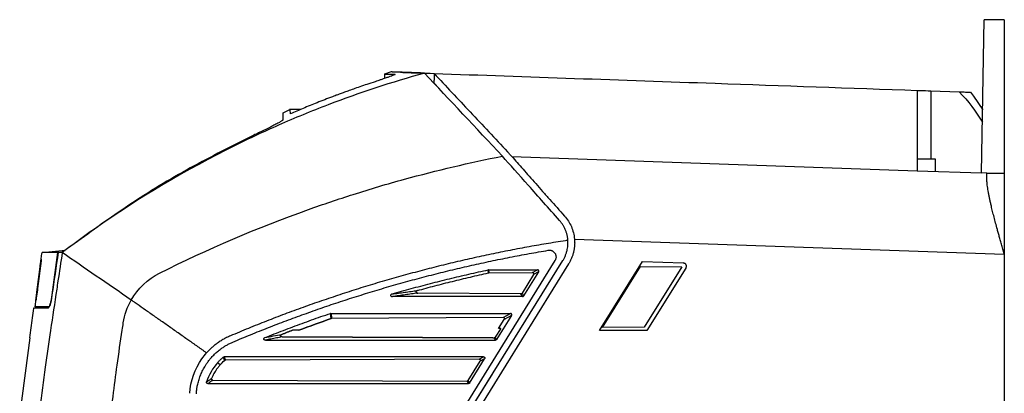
# Model space of a CAD drawing. Extents: x 76 to 839, y -9 to 645.
# Tile 78 of 78: x 474 to 621, y 383 to 439. Entities that reach past the tile are written whole.
import ezdxf

# ---------------------------------------------------------------- set-up
doc = ezdxf.new("R2010")
doc.units = 0
doc.layers.get('0').update_dxf_attribs({"linetype": 'CONTINUOUS'})

msp = doc.modelspace()

# ---------------------------------------------------------------- linework, layer by layer
at = {"color": 7, "linetype": 'CONTINUOUS'}
for p, q in [((617.29, 416.27), (617.69, 439.15)), ((620.69, 439.15), (617.69, 439.15)), ((620.69, 439.15), (620.69, 416.24)), ((529.05, 431.34), (528.05, 431.02)), ((528.05, 431.04), (528.05, 430.36)), ((535.46, 431.12), (535.46, 430.12)), ((535.46, 429.66), (535.46, 430.12)), ((536.18, 428.9), (535.46, 429.66)), ((609.69, 428.53), (609.69, 418.36)), ((609.69, 428.53), (613.96, 428.38)), ((616.12, 427.75), (615.67, 428.32)), ((616.09, 427.73), (617.46, 425.7)), ((513.97, 425.72), (512.86, 425.21)), ((515.54, 425.72), (513.87, 425.72)), ((547.07, 418.72), (607.69, 416.6)), ((607.69, 418.36), (610.36, 418.36)), ((610.36, 418.36), (610.36, 416.51)), ((607.69, 416.6), (617.29, 416.27)), ((618.08, 416.24), (617.29, 416.27)), ((618.08, 416.24), (620.69, 416.24)), ((555.48, 405.88), (555.42, 406.4)), ((556.45, 406.39), (620.69, 404.15)), ((481.18, 405.34), (480.84, 405.08)), ((476.71, 403.19), (476.74, 403.4)), ((476.75, 403.42), (476.74, 403.42)), ((476.87, 404.36), (479.86, 404.68)), ((478.41, 398.05), (479.24, 404.36)), ((479.24, 404.36), (480.01, 404.45)), ((620.69, 404.15), (620.69, 373.15)), ((475.95, 397.2), (476.58, 402.25)), ((475.98, 397.43), (476.58, 402.25)), ((476.12, 398.48), (476.59, 402.25)), ((476.7, 403.05), (476.2, 398.96)), ((476.71, 403.12), (476.21, 399.03)), ((476.72, 403.12), (476.22, 399.03)), ((476.6, 402.37), (476.58, 402.25)), ((476.65, 402.73), (476.61, 402.46)), ((476.65, 402.72), (476.61, 402.47)), ((476.72, 403.12), (476.71, 403.12)), ((553.54, 403.21), (535.28, 373.78)), ((535.89, 372.86), (554.73, 403.21)), ((555.58, 402.69), (536.62, 372.14)), ((543.6, 401.34), (543.55, 401.8)), ((543.6, 401.8), (550.92, 401.8)), ((543.6, 401.8), (543.65, 401.34)), ((550.17, 401.38), (550.92, 401.8)), ((560.2, 392.73), (566.64, 403.03)), ((560.63, 393.18), (566.32, 402.29)), ((566.32, 402.29), (572.48, 402.23)), ((566.64, 403.03), (572.7, 402.82)), ((572.48, 402.23), (566.85, 393.23)), ((573.11, 402.06), (567.28, 392.73)), ((543.65, 401.34), (550.17, 401.38)), ((550.34, 401.08), (548.62, 398.32)), ((551.09, 401.5), (548.85, 397.89)), ((551.09, 401.5), (550.34, 401.08)), ((476.21, 398.95), (476.2, 398.95)), ((476.22, 399.03), (476.21, 399.03)), ((476, 397.58), (475.97, 397.32)), ((475.97, 397.38), (475.97, 397.32)), ((475.98, 397.38), (475.97, 397.38)), ((476.14, 398.48), (476.13, 398.48)), ((548.68, 397.8), (529.24, 397.8)), ((548.45, 398.22), (533.02, 398.32)), ((548.68, 397.8), (548.45, 398.22)), ((548.62, 398.32), (548.85, 397.89)), ((475.96, 397.2), (475.95, 397.2)), ((520.11, 394.52), (519.98, 395.29)), ((520.04, 395.3), (546.89, 395.3)), ((520.04, 395.3), (520.17, 394.53)), ((545.79, 394.69), (520.17, 394.53)), ((547.05, 395), (544.81, 391.39)), ((545.12, 393.04), (545.96, 394.39)), ((545.79, 394.69), (546.89, 395.3)), ((547.05, 395), (545.96, 394.39)), ((545.43, 393.04), (544.62, 391.75)), ((545.43, 393.04), (545.12, 393.04)), ((566.85, 393.23), (560.63, 393.18)), ((475.03, 391.65), (473.53, 380.34)), ((512.77, 391.77), (544.23, 391.65)), ((544.23, 391.65), (512.77, 391.77)), ((544.23, 391.65), (544.45, 391.65)), ((544.23, 391.65), (544.45, 391.65)), ((544.65, 391.3), (544.45, 391.65)), ((544.81, 391.39), (544.62, 391.75)), ((567.28, 392.73), (560.2, 392.73)), ((510.25, 391.3), (544.65, 391.3)), ((542.85, 388.8), (504.09, 388.8)), ((542.2, 388.44), (542.85, 388.8)), ((503.49, 387.59), (503.1, 387.93)), ((542.2, 388.44), (504.27, 388.29)), ((540.58, 385.26), (542.37, 388.14)), ((540.78, 384.89), (543.02, 388.5)), ((543.02, 388.5), (542.37, 388.14)), ((535.89, 372.86), (544.23, 386.3)), ((501.66, 384.8), (540.61, 384.8)), ((502.4, 385.31), (540.41, 385.17)), ((540.61, 384.8), (540.41, 385.17)), ((540.58, 385.26), (540.78, 384.89))]:
    msp.add_line(p, q, dxfattribs=at)
at = {"color": 8, "linetype": 'CONTINUOUS'}
msp.add_line((529.61, 430.99), (529.61, 430.97), dxfattribs=at)
at = {"color": 7, "linetype": 'CONTINUOUS', "flags": 128}
msp.add_lwpolyline([(607.69, 428.6), (607.73, 428.6), (607.85, 428.6), (608.03, 428.59), (608.28, 428.58), (608.58, 428.57), (608.93, 428.56), (609.3, 428.54), (609.69, 428.53)], dxfattribs=at)
at = {"color": 7, "linetype": 'CONTINUOUS'}
for points, knots in [([(534.04, 431.17), (533.94, 431.18), (533.73, 431.18), (533.44, 431.19), (533.15, 431.2), (532.87, 431.21), (532.61, 431.22), (532.35, 431.23), (532.1, 431.24), (531.86, 431.25), (531.63, 431.26), (531.41, 431.26), (531.2, 431.27), (531, 431.28), (530.81, 431.29), (530.63, 431.29), (530.46, 431.3), (530.2, 431.31), (529.77, 431.32), (529.4, 431.33), (529.18, 431.34), (529.09, 431.35), (529.05, 431.35), (529.05, 431.35), (529.05, 431.35)], [0, 0, 0, 0, 0.03125, 0.0625, 0.09375, 0.125, 0.156251, 0.187501, 0.218751, 0.250002, 0.281252, 0.312503, 0.343753, 0.375004, 0.406255, 0.437505, 0.468756, 0.500006, 0.586773, 0.750218, 0.835057, 0.904967, 0.959948, 1, 1, 1, 1]), ([(530.47, 431.3), (530.47, 431.3), (530.9, 431.28), (532.57, 431.22), (533.81, 431.18), (535.46, 431.12)], [0, 0, 0, 0, 0.5, 0.5, 1, 1, 1, 1]), ([(532.3, 431.23), (532.33, 431.23), (532.51, 431.23), (532.85, 431.21), (533.24, 431.2), (533.55, 431.19), (533.76, 431.18), (533.92, 431.18), (534.01, 431.17), (534.04, 431.17)], [0, 0, 0, 0, 0.064741, 0.361052, 0.602733, 0.748144, 0.862825, 0.946778, 1, 1, 1, 1]), ([(534.04, 431.17), (529.16, 429.82), (521.79, 427.4), (512.45, 423.56), (500.47, 417.97), (491.38, 412.57), (483.07, 406.74), (481.47, 405.56), (479.89, 404.36)], [0, 0, 0, 0, 1.014734, 1.55157, 2.029469, 3.661157, 3.661157, 4.058937, 4.058937, 4.058937, 4.058937]), ([(526.64, 429.89), (526.24, 429.76), (525.48, 429.51), (524.4, 429.14), (523.45, 428.81), (522.62, 428.51), (521.92, 428.26), (521.33, 428.04), (520.87, 427.87), (520.53, 427.74), (519.57, 427.38), (518.04, 426.78), (515.95, 425.93), (514.63, 425.36), (514, 425.09)], [0, 0, 0, 0, 0.093523, 0.1775461, 0.2520745, 0.3171119, 0.372661, 0.4187238, 0.4553018, 0.4823959, 0.5000067, 0.6813392, 0.8479995, 1, 1, 1, 1]), ([(529.62, 430.98), (529.63, 430.97), (529.64, 430.97), (529.53, 430.91), (529.28, 430.8), (528.9, 430.66), (528.42, 430.49), (527.92, 430.32), (527.32, 430.12), (526.91, 429.98), (526.64, 429.89)], [0, 0, 0, 0, 0.050366, 0.18067, 0.316857, 0.459351, 0.586152, 0.729542, 0.827457, 1, 1, 1, 1]), ([(528.05, 431.04), (528.05, 431.04), (528.05, 431.04), (528.07, 431.04), (528.09, 431.03), (528.13, 431.03), (528.19, 431.03), (528.25, 431.03), (528.33, 431.03), (528.43, 431.03), (528.54, 431.02), (528.67, 431.02), (528.82, 431.01), (528.99, 431.01), (529.18, 431), (529.38, 431), (529.54, 430.99), (529.61, 430.99)], [0, 0, 0, 0, 0.056986, 0.115355, 0.175107, 0.236242, 0.29876, 0.36266, 0.427944, 0.494611, 0.562661, 0.632094, 0.702909, 0.775108, 0.848689, 0.923653, 1, 1, 1, 1]), ([(535.46, 431.12), (549.47, 430.63), (573.58, 429.79), (597.64, 428.95), (607.69, 428.6)], [0.854511, 0.854511, 0.854511, 0.854511, 3.596101, 5.575725, 5.575725, 5.575725, 5.575725]), ([(535.46, 431.12), (537.22, 429.25), (539.03, 427.32), (541.79, 424.39), (542.71, 423.4), (544.57, 421.43), (545.5, 420.44), (546.43, 419.44)], [0, 0, 0, 0, 0.5, 0.5, 0.75, 0.75, 1, 1, 1, 1]), ([(607.69, 428.6), (607.69, 427.81), (607.69, 426.95), (607.69, 425.57), (607.69, 425.09), (607.69, 424.11), (607.69, 423.62), (607.69, 422.1), (607.69, 421.04), (607.69, 419.41), (607.69, 418.85), (607.69, 417.73), (607.69, 417.17), (607.69, 416.6)], [0, 0, 0, 0, 0.25, 0.25, 0.375, 0.375, 0.5, 0.5, 0.75, 0.75, 0.875, 0.875, 1, 1, 1, 1]), ([(613.96, 428.38), (614.23, 428.37), (614.76, 428.35), (615.28, 428.34), (615.59, 428.32), (615.63, 428.32), (615.64, 428.32)], [0, 0, 0, 0, 0.28216, 0.56432, 0.848183, 1, 1, 1, 1]), ([(514, 425.09), (513.99, 425.23), (513.98, 425.5), (513.97, 425.7), (513.97, 425.7), (513.97, 425.71)], [0, 0, 0, 0, 0.374779, 0.739061, 1, 1, 1, 1]), ([(512.85, 424.17), (512.85, 424.17), (512.85, 424.16), (512.84, 424.14), (512.82, 424.12), (512.79, 424.09), (512.74, 424.05), (512.63, 423.99), (512.46, 423.88), (512.25, 423.76), (511.9, 423.57), (511.48, 423.36), (511, 423.11), (510.61, 422.92), (510.2, 422.72), (509.8, 422.52), (509.42, 422.34), (509.06, 422.16), (508.69, 421.99), (508.32, 421.81), (508.07, 421.69), (507.94, 421.63)], [0, 0, 0, 0, 0.024916, 0.049788, 0.074665, 0.099598, 0.124635, 0.18583, 0.24758, 0.308919, 0.37091, 0.495782, 0.558779, 0.622306, 0.685023, 0.748159, 0.798495, 0.848622, 0.898766, 0.949152, 1, 1, 1, 1]), ([(512.85, 425.22), (512.85, 425.22), (512.85, 425.27), (512.85, 425.12), (512.85, 424.8), (512.85, 424.38), (512.85, 424.17)], [0, 0, 0, 0, 0.000262, 0.329449, 0.660251, 1, 1, 1, 1]), ([(507.94, 421.63), (504.75, 420.02), (498.37, 416.81), (489.43, 411.34), (483.87, 407.27), (481.19, 405.32)], [0, 0, 0, 0, 0.341456, 0.683293, 1, 1, 1, 1]), ([(547.07, 418.72), (546.97, 418.84), (546.75, 419.08), (546.54, 419.32), (546.43, 419.44)], [0, 0, 0, 0, 0.500255, 1, 1, 1, 1]), ([(490.21, 397.28), (491.18, 398.99), (492.67, 400.41), (501.64, 404.91), (511.26, 409.01), (523.66, 413.2), (533.29, 416.05), (540.77, 417.8), (545.69, 418.77)], [0, 0, 0, 0, 0.397781, 0.397781, 2.029469, 2.507368, 3.044203, 4.058937, 4.058937, 4.058937, 4.058937]), ([(554.22, 409.17), (553.41, 410.08), (552.61, 410.98), (551.06, 412.72), (550.31, 413.57), (548.13, 416.02), (546.8, 417.52), (545.69, 418.77)], [0, 0, 0, 0, 0.25, 0.25, 0.5, 0.5, 1, 1, 1, 1]), ([(547.07, 418.72), (547.59, 418.13), (548.16, 417.5), (549.36, 416.14), (550, 415.43), (551, 414.29), (551.35, 413.91), (552.04, 413.12), (552.4, 412.72), (553.47, 411.51), (554.21, 410.68), (554.96, 409.83)], [0, 0, 0, 0, 0.25, 0.25, 0.5, 0.5, 0.625, 0.625, 0.75, 0.75, 1, 1, 1, 1]), ([(620.69, 404.15), (620.66, 404.27), (620.59, 404.52), (620.48, 404.9), (620.38, 405.26), (620.28, 405.61), (620.18, 405.96), (620.09, 406.29), (619.99, 406.62), (619.9, 406.94), (619.82, 407.24), (619.73, 407.54), (619.59, 408.06), (619.39, 408.78), (619.16, 409.68), (618.94, 410.52), (618.77, 411.24), (618.63, 411.85), (618.51, 412.37), (618.41, 412.87), (618.33, 413.34), (618.25, 413.8), (618.18, 414.22), (618.13, 414.63), (618.09, 415), (618.07, 415.36), (618.06, 415.68), (618.06, 415.98), (618.07, 416.15), (618.08, 416.24)], [0, 0, 0, 0, 0.024116, 0.04778, 0.070995, 0.093759, 0.116073, 0.137936, 0.159349, 0.180312, 0.200824, 0.220885, 0.240495, 0.305719, 0.369202, 0.430955, 0.491003, 0.533808, 0.576493, 0.619074, 0.661566, 0.703981, 0.746334, 0.788639, 0.83091, 0.873163, 0.915416, 0.957688, 1, 1, 1, 1]), ([(620.69, 416.24), (620.69, 415.26), (620.69, 412.79), (620.69, 408.11), (620.69, 405.49), (620.69, 404.15)], [0, 0, 0, 0, 2.766177, 4.149265, 5.532354, 5.532354, 5.532354, 5.532354]), ([(555.47, 406.2), (555.46, 406.27), (555.45, 406.4), (555.42, 406.61), (555.39, 406.81), (555.34, 407.01), (555.29, 407.21), (555.23, 407.41), (555.16, 407.6), (555.06, 407.86), (554.92, 408.17), (554.71, 408.52), (554.48, 408.86), (554.31, 409.07), (554.22, 409.17)], [0, 0, 0, 0, 0.062063, 0.124054, 0.18607, 0.248206, 0.310561, 0.373231, 0.436313, 0.499901, 0.624931, 0.749455, 0.874221, 1, 1, 1, 1]), ([(554.96, 409.83), (555.39, 409.36), (555.73, 408.83), (556.11, 407.95), (556.21, 407.65), (556.37, 407.03), (556.42, 406.71), (556.45, 406.39)], [0, 0, 0, 0, 0.5, 0.5, 0.75, 0.75, 1, 1, 1, 1]), ([(555.47, 406.2), (554.98, 406.13), (554.02, 405.98), (552.58, 405.74), (551.14, 405.5), (549.7, 405.25), (548.27, 404.98), (546.84, 404.71), (545.41, 404.42), (543.98, 404.13), (542.55, 403.83), (541.12, 403.51), (539.7, 403.19), (538.28, 402.86), (536.86, 402.51), (535.44, 402.16), (534.03, 401.8), (532.62, 401.42), (531.2, 401.04), (529.33, 400.52), (526.98, 399.84), (524.19, 398.98), (521.4, 398.09), (518.64, 397.16), (515.88, 396.19), (513.14, 395.19), (510.42, 394.14), (507.71, 393.06), (505.92, 392.31), (505.02, 391.93)], [0, 0, 0, 0, 0.027786, 0.055563, 0.083334, 0.111099, 0.13886, 0.166619, 0.194376, 0.222133, 0.249891, 0.277652, 0.305417, 0.333187, 0.360964, 0.388748, 0.416543, 0.444347, 0.472164, 0.499995, 0.555679, 0.611307, 0.666888, 0.722433, 0.777953, 0.833459, 0.888962, 0.944472, 1, 1, 1, 1]), ([(554.73, 403.21), (554.77, 403.28), (554.84, 403.41), (554.95, 403.61), (555.05, 403.81), (555.13, 404.02), (555.21, 404.23), (555.28, 404.45), (555.35, 404.72), (555.42, 405.04), (555.47, 405.43), (555.48, 405.81), (555.47, 406.07), (555.47, 406.2)], [0, 0, 0, 0, 0.072678, 0.144978, 0.217046, 0.289032, 0.361084, 0.433352, 0.505983, 0.629761, 0.75286, 0.876026, 1, 1, 1, 1]), ([(556.45, 406.39), (556.46, 406.31), (556.47, 406.15), (556.48, 405.91), (556.48, 405.67), (556.47, 405.43), (556.44, 405.19), (556.41, 404.95), (556.37, 404.72), (556.3, 404.4), (556.2, 404.01), (556.03, 403.55), (555.82, 403.11), (555.66, 402.83), (555.58, 402.69)], [0, 0, 0, 0, 0.062418, 0.124531, 0.186439, 0.248243, 0.310042, 0.371937, 0.434029, 0.496417, 0.622651, 0.7481, 0.873603, 1, 1, 1, 1]), ([(505.41, 391.01), (505.85, 391.2), (506.72, 391.57), (508.05, 392.11), (509.37, 392.65), (510.7, 393.17), (512.03, 393.69), (513.37, 394.2), (514.71, 394.69), (516.06, 395.18), (517.4, 395.66), (518.76, 396.14), (520.11, 396.6), (521.47, 397.05), (522.84, 397.5), (524.21, 397.93), (525.58, 398.36), (527.43, 398.92), (529.77, 399.6), (532.59, 400.38), (535.41, 401.12), (538.25, 401.82), (541.09, 402.48), (543.94, 403.1), (546.8, 403.68), (549.66, 404.23), (551.57, 404.55), (552.53, 404.72)], [0, 0, 0, 0, 0.029036, 0.058077, 0.087123, 0.116177, 0.145239, 0.174311, 0.203394, 0.232489, 0.261599, 0.290724, 0.319865, 0.349025, 0.378204, 0.407404, 0.436626, 0.465872, 0.525441, 0.584927, 0.644343, 0.7037, 0.763009, 0.822282, 0.881531, 0.940766, 1, 1, 1, 1]), ([(552.53, 404.72), (552.56, 404.72), (552.63, 404.73), (552.74, 404.73), (552.84, 404.73), (552.93, 404.71), (553.03, 404.68), (553.12, 404.64), (553.27, 404.56), (553.45, 404.42), (553.59, 404.19), (553.68, 403.96), (553.7, 403.75), (553.69, 403.56), (553.64, 403.37), (553.58, 403.26), (553.54, 403.21)], [0, 0, 0, 0, 0.04561, 0.090036, 0.133734, 0.177178, 0.220855, 0.26524, 0.31079, 0.435845, 0.561146, 0.656659, 0.752402, 0.835285, 0.916802, 1, 1, 1, 1]), ([(479.89, 404.36), (479.68, 402.95), (479.47, 401.54), (479.19, 399.72), (478.82, 397.26), (478.17, 392.98), (477.31, 387.04), (475.82, 375.4), (474.93, 365.54), (474.45, 357.73)], [0, 0, 0, 0, 0.348102, 0.348102, 0.449926, 0.955338, 1.405264, 1.910677, 3.821353, 3.821353, 3.821353, 3.821353]), ([(476.74, 403.41), (476.75, 403.41), (476.75, 403.42), (476.74, 403.39), (476.74, 403.32), (476.72, 403.22), (476.71, 403.15), (476.71, 403.12)], [0, 0, 0, 0, 0.049388, 0.295615, 0.561128, 0.804972, 1, 1, 1, 1]), ([(476.75, 403.41), (476.76, 403.41), (476.76, 403.42), (476.75, 403.39), (476.75, 403.32), (476.73, 403.22), (476.73, 403.15), (476.72, 403.12)], [0, 0, 0, 0, 0.049388, 0.295615, 0.561128, 0.804971, 1, 1, 1, 1]), ([(476.74, 403.37), (476.74, 403.42), (476.79, 403.75), (476.83, 404.08), (476.87, 404.36)], [0, 0, 0, 0, 0.152284, 1, 1, 1, 1]), ([(479.24, 404.36), (478.87, 404.36), (478.14, 404.36), (477.42, 404.36), (476.96, 404.36), (476.9, 404.36), (476.87, 404.36)], [0, 0, 0, 0, 0.2489965, 0.4983909, 0.7489925, 1, 1, 1, 1]), ([(479.86, 404.68), (479.89, 404.68), (479.94, 404.68), (480.13, 404.68), (480.33, 404.68), (480.34, 404.68)], [0, 0, 0, 0, 0.49127, 0.983158, 1, 1, 1, 1]), ([(476.58, 402.25), (476.6, 402.4), (476.63, 402.66), (476.68, 402.97), (476.7, 403.11), (476.71, 403.18)], [0, 0, 0, 0, 0.391211, 0.6944566, 1, 1, 1, 1]), ([(476.72, 403.19), (476.72, 403.19), (476.72, 403.19), (476.72, 403.18), (476.71, 403.16), (476.71, 403.11), (476.7, 403.08), (476.7, 403.05)], [0, 0, 0, 0, 0.014857, 0.242176, 0.472176, 0.721457, 1, 1, 1, 1]), ([(529.19, 398.19), (529.66, 398.32), (530.61, 398.59), (532.04, 398.99), (533.47, 399.38), (534.91, 399.75), (536.34, 400.12), (537.78, 400.48), (539.22, 400.82), (540.66, 401.16), (542.11, 401.48), (543.07, 401.69), (543.55, 401.8)], [0, 0, 0, 0, 0.1001172, 0.2001951, 0.3002385, 0.4002525, 0.5002421, 0.6002124, 0.7001683, 0.8001148, 0.900057, 1, 1, 1, 1]), ([(551.09, 401.5), (551.09, 401.51), (551.11, 401.53), (551.12, 401.57), (551.12, 401.62), (551.1, 401.7), (551.04, 401.77), (550.98, 401.8), (550.94, 401.8), (550.92, 401.8)], [0, 0, 0, 0, 0.100711, 0.187744, 0.256334, 0.499073, 0.744904, 0.86005, 1, 1, 1, 1]), ([(573.11, 402.06), (573.12, 402.08), (573.14, 402.12), (573.17, 402.19), (573.18, 402.25), (573.18, 402.33), (573.18, 402.43), (573.14, 402.53), (573.08, 402.64), (572.98, 402.73), (572.85, 402.8), (572.75, 402.81), (572.7, 402.82)], [0, 0, 0, 0, 0.069297, 0.136907, 0.202829, 0.267065, 0.363257, 0.469852, 0.586837, 0.7142, 0.851926, 1, 1, 1, 1]), ([(532.98, 398.71), (533.41, 398.82), (534.28, 399.06), (535.58, 399.41), (536.9, 399.75), (538.22, 400.08), (539.55, 400.4), (540.89, 400.72), (542.25, 401.04), (543.15, 401.24), (543.6, 401.34)], [0, 0, 0, 0, 0.12261, 0.245909, 0.369894, 0.494562, 0.619909, 0.745933, 0.872631, 1, 1, 1, 1]), ([(543.65, 401.34), (543.64, 401.34), (543.63, 401.34), (543.61, 401.34), (543.6, 401.34)], [0, 0, 0, 0, 0.4967, 1, 1, 1, 1]), ([(550.34, 401.08), (550.35, 401.1), (550.36, 401.13), (550.37, 401.18), (550.37, 401.24), (550.34, 401.3), (550.28, 401.37), (550.21, 401.38), (550.17, 401.38)], [0, 0, 0, 0, 0.133444, 0.255289, 0.374947, 0.502314, 0.74474, 1, 1, 1, 1]), ([(476.2, 398.95), (476.19, 398.9), (476.18, 398.79), (476.16, 398.65), (476.15, 398.55), (476.14, 398.49), (476.14, 398.48), (476.13, 398.48)], [0, 0, 0, 0, 0.234572, 0.469583, 0.689269, 0.906879, 1, 1, 1, 1]), ([(476.21, 398.95), (476.2, 398.9), (476.19, 398.79), (476.17, 398.65), (476.16, 398.55), (476.15, 398.49), (476.15, 398.48), (476.14, 398.48)], [0, 0, 0, 0, 0.23457, 0.469583, 0.689269, 0.906879, 1, 1, 1, 1]), ([(476.19, 398.92), (476.19, 398.9), (476.18, 398.85), (476.17, 398.78), (476.17, 398.73), (476.16, 398.7), (476.16, 398.7), (476.16, 398.7)], [0, 0, 0, 0, 0.248162, 0.496649, 0.735699, 0.950407, 1, 1, 1, 1]), ([(476.2, 398.96), (476.2, 398.96), (476.19, 398.95), (476.19, 398.93), (476.19, 398.93), (476.19, 398.92)], [0, 0, 0, 0, 0.361749, 0.680746, 1, 1, 1, 1]), ([(476.21, 399.03), (476.21, 399.02), (476.21, 399.01), (476.2, 398.98), (476.2, 398.96), (476.2, 398.95)], [0, 0, 0, 0, 0.250198, 0.500335, 1, 1, 1, 1]), ([(476.22, 399.03), (476.22, 399.02), (476.22, 399.01), (476.21, 398.98), (476.21, 398.96), (476.21, 398.95)], [0, 0, 0, 0, 0.250196, 0.50034, 1, 1, 1, 1]), ([(475.98, 397.38), (475.98, 397.35), (475.97, 397.27), (475.96, 397.2), (475.96, 397.2), (475.96, 397.2)], [0, 0, 0, 0, 0.268218, 0.70183, 1, 1, 1, 1]), ([(476.13, 398.48), (476.12, 398.41), (476.1, 398.29), (476.04, 397.93), (476, 397.57), (475.97, 397.38)], [0, 0, 0, 0, 0.347694, 0.66899, 1, 1, 1, 1]), ([(476.14, 398.48), (476.13, 398.41), (476.11, 398.29), (476.05, 397.93), (476.01, 397.57), (475.98, 397.38)], [0, 0, 0, 0, 0.347694, 0.66899, 1, 1, 1, 1]), ([(475.98, 397.43), (475.98, 397.43), (475.98, 397.44), (475.99, 397.49), (475.99, 397.54), (475.99, 397.56)], [0, 0, 0, 0, 0.313896, 0.599834, 1, 1, 1, 1]), ([(476.16, 398.7), (476.15, 398.64), (476.12, 398.52), (476.07, 398.16), (476.02, 397.76), (475.99, 397.56)], [0, 0, 0, 0, 0.3133272, 0.6511951, 1, 1, 1, 1]), ([(478.35, 398.05), (478.35, 398.01), (478.33, 397.92), (478.31, 397.79), (478.29, 397.66), (478.27, 397.54), (478.24, 397.41), (478.2, 397.21), (478.14, 396.94), (478.05, 396.63), (477.97, 396.38), (477.89, 396.21), (477.83, 396.11), (477.78, 396.06), (477.76, 396.05), (477.74, 396.05)], [0, 0, 0, 0, 0.041578, 0.082989, 0.124445, 0.166159, 0.208338, 0.251184, 0.374937, 0.500097, 0.625295, 0.748792, 0.833761, 0.916918, 1, 1, 1, 1]), ([(477.91, 396.25), (477.94, 396.27), (478.01, 396.31), (478.13, 396.62), (478.25, 397.07), (478.34, 397.58), (478.39, 397.92), (478.41, 398.05)], [0, 0, 0, 0, 0.2132646, 0.4264751, 0.6410636, 0.8573878, 1, 1, 1, 1]), ([(529.19, 398.19), (529.18, 398.18), (529.15, 398.17), (529.11, 398.15), (529.07, 398.13), (529.02, 398.1), (528.98, 398.04), (528.97, 397.96), (529, 397.87), (529.08, 397.83), (529.15, 397.81), (529.2, 397.8), (529.23, 397.8), (529.24, 397.8)], [0, 0, 0, 0, 0.057997, 0.124466, 0.208993, 0.250966, 0.376308, 0.501224, 0.623917, 0.748857, 0.877607, 0.948795, 1, 1, 1, 1]), ([(529.19, 398.19), (529.5, 398.23), (530.13, 398.32), (531.08, 398.45), (532.03, 398.58), (532.66, 398.66), (532.98, 398.71)], [0, 0, 0, 0, 0.252464, 0.503274, 0.752448, 1, 1, 1, 1]), ([(533.02, 398.32), (532.71, 398.28), (532.08, 398.19), (531.13, 398.06), (530.19, 397.93), (529.56, 397.84), (529.24, 397.8)], [0, 0, 0, 0, 0.24759, 0.496775, 0.747573, 1, 1, 1, 1]), ([(532.98, 398.71), (532.96, 398.7), (532.92, 398.69), (532.87, 398.66), (532.82, 398.63), (532.76, 398.57), (532.75, 398.48), (532.78, 398.4), (532.85, 398.35), (532.94, 398.32), (532.99, 398.32), (533.02, 398.32)], [0, 0, 0, 0, 0.090896, 0.173349, 0.248947, 0.381976, 0.500276, 0.616634, 0.751118, 0.863829, 1, 1, 1, 1]), ([(548.45, 398.22), (548.46, 398.22), (548.48, 398.22), (548.51, 398.23), (548.55, 398.25), (548.59, 398.27), (548.61, 398.3), (548.62, 398.32)], [0, 0, 0, 0, 0.1685293, 0.3336877, 0.5002326, 0.7477017, 1, 1, 1, 1]), ([(548.68, 397.8), (548.68, 397.8), (548.71, 397.8), (548.77, 397.81), (548.82, 397.85), (548.84, 397.88), (548.85, 397.89)], [0, 0, 0, 0, 0.00307, 0.499861, 0.747636, 1, 1, 1, 1]), ([(475.62, 396.05), (475.54, 395.57), (475.31, 394.11), (475.12, 392.64), (474.99, 391.66)], [0, 0, 0, 0, 0.328133, 1, 1, 1, 1]), ([(477.74, 396.05), (477.67, 396.05), (477.51, 396.05), (477.3, 396.05), (477.1, 396.05), (476.91, 396.05), (476.73, 396.05), (476.57, 396.05), (476.4, 396.05), (476.06, 396.05), (475.7, 396.05), (475.64, 396.05), (475.61, 396.05)], [0, 0, 0, 0, 0.055597, 0.111136, 0.166622, 0.222059, 0.277449, 0.332798, 0.388108, 0.470549, 0.742851, 1, 1, 1, 1]), ([(475.85, 396.25), (475.87, 396.43), (475.91, 396.74), (475.94, 397.06), (475.96, 397.2)], [0, 0, 0, 0, 0.560003, 1, 1, 1, 1]), ([(477.91, 396.25), (477.54, 396.25), (476.78, 396.25), (476.02, 396.25), (475.91, 396.25), (475.85, 396.25)], [0, 0, 0, 0, 0.300087, 0.600172, 1, 1, 1, 1]), ([(475.96, 397.29), (475.96, 397.26), (475.95, 397.2), (475.95, 397.2), (475.95, 397.2)], [0, 0, 0, 0, 0.592542, 1, 1, 1, 1]), ([(475.96, 397.25), (475.96, 397.26), (475.96, 397.28), (475.96, 397.31), (475.97, 397.32)], [0, 0, 0, 0, 0.661464, 1, 1, 1, 1]), ([(485.15, 357.73), (485.55, 364.38), (486.28, 372.78), (487.46, 382.71), (488.12, 387.76), (488.65, 391.41), (488.97, 393.51), (489.2, 395.06), (489.61, 396.23), (490.21, 397.28)], [0, 0, 0, 0, 1.910677, 2.416089, 2.866015, 3.371428, 3.473252, 3.473252, 3.821353, 3.821353, 3.821353, 3.821353]), ([(501.47, 389.4), (501.34, 389.49), (501.08, 389.67), (500.71, 389.93), (500.34, 390.19), (499.99, 390.43), (499.64, 390.68), (499.31, 390.91), (498.99, 391.13), (498.68, 391.35), (497.96, 391.85), (496.86, 392.63), (495.4, 393.65), (493.99, 394.63), (492.65, 395.57), (491.59, 396.32), (490.85, 396.83), (490.46, 397.11), (490.27, 397.24), (490.21, 397.28)], [0, 0, 0, 0, 0.030503, 0.060326, 0.089452, 0.117861, 0.145517, 0.172388, 0.198448, 0.223669, 0.248028, 0.376297, 0.500658, 0.626194, 0.753157, 0.877631, 0.939122, 0.980162, 1, 1, 1, 1]), ([(510.17, 391.68), (510.64, 391.86), (511.56, 392.23), (512.95, 392.76), (514.35, 393.29), (515.75, 393.8), (517.15, 394.31), (518.56, 394.81), (519.5, 395.13), (519.98, 395.29)], [0, 0, 0, 0, 0.142623, 0.285312, 0.428074, 0.570917, 0.713847, 0.856872, 1, 1, 1, 1]), ([(520.17, 394.53), (520.16, 394.53), (520.14, 394.53), (520.12, 394.53), (520.11, 394.52)], [0, 0, 0, 0, 0.500048, 1, 1, 1, 1]), ([(545.79, 394.69), (545.81, 394.69), (545.83, 394.69), (545.86, 394.68), (545.92, 394.66), (545.98, 394.6), (546, 394.51), (545.99, 394.44), (545.97, 394.41), (545.96, 394.39)], [0, 0, 0, 0, 0.095489, 0.176268, 0.237922, 0.501427, 0.763938, 0.868484, 1, 1, 1, 1]), ([(547.05, 395), (547.06, 395.01), (547.07, 395.03), (547.08, 395.07), (547.09, 395.12), (547.07, 395.2), (547.01, 395.27), (546.94, 395.3), (546.91, 395.3), (546.89, 395.3)], [0, 0, 0, 0, 0.100712, 0.187745, 0.256333, 0.499072, 0.744904, 0.860052, 1, 1, 1, 1]), ([(505.02, 391.93), (504.92, 391.89), (504.73, 391.81), (504.44, 391.67), (504.16, 391.53), (503.89, 391.37), (503.62, 391.21), (503.36, 391.04), (503.04, 390.82), (502.66, 390.53), (502.24, 390.18), (501.84, 389.8), (501.59, 389.53), (501.47, 389.4)], [0, 0, 0, 0, 0.071968, 0.143668, 0.215169, 0.286544, 0.357863, 0.429199, 0.500622, 0.62583, 0.750548, 0.875148, 1, 1, 1, 1]), ([(510.25, 391.3), (510.23, 391.3), (510.19, 391.3), (510.14, 391.31), (510.09, 391.34), (510.04, 391.38), (510.01, 391.45), (510.01, 391.53), (510.05, 391.59), (510.1, 391.65), (510.15, 391.67), (510.17, 391.68)], [0, 0, 0, 0, 0.089171, 0.171511, 0.249237, 0.376969, 0.499585, 0.620497, 0.750529, 0.86816, 1, 1, 1, 1]), ([(510.17, 391.68), (510.59, 391.76), (511.43, 391.92), (512.28, 392.08), (512.7, 392.15)], [0, 0, 0, 0, 0.502178, 1, 1, 1, 1]), ([(512.77, 391.77), (512.49, 391.72), (511.92, 391.62), (511.08, 391.46), (510.53, 391.35), (510.25, 391.3)], [0, 0, 0, 0, 0.33139, 0.66472, 1, 1, 1, 1]), ([(512.77, 391.77), (512.76, 391.77), (512.73, 391.77), (512.68, 391.78), (512.64, 391.8), (512.59, 391.83), (512.54, 391.87), (512.51, 391.97), (512.56, 392.06), (512.62, 392.11), (512.66, 392.14), (512.69, 392.15), (512.7, 392.15)], [0, 0, 0, 0, 0.05247, 0.140851, 0.221076, 0.282527, 0.417732, 0.534561, 0.750433, 0.872785, 0.94787, 1, 1, 1, 1]), ([(515.27, 392.78), (515.11, 392.78), (514.79, 392.78), (514.47, 392.77), (514.31, 392.77)], [0, 0, 0, 0, 0.498738, 1, 1, 1, 1]), ([(544.62, 391.75), (544.61, 391.74), (544.6, 391.72), (544.58, 391.7), (544.53, 391.66), (544.49, 391.65), (544.45, 391.65), (544.45, 391.65)], [0, 0, 0, 0, 0.171193, 0.338708, 0.502696, 0.996932, 1, 1, 1, 1]), ([(502.21, 388.73), (502.28, 388.81), (502.42, 388.96), (502.65, 389.18), (502.87, 389.4), (503.11, 389.6), (503.35, 389.8), (503.66, 390.03), (504.03, 390.29), (504.47, 390.56), (504.93, 390.8), (505.25, 390.94), (505.41, 391.01)], [0, 0, 0, 0, 0.079232, 0.158267, 0.237199, 0.316124, 0.395138, 0.474336, 0.605893, 0.737062, 0.868285, 1, 1, 1, 1]), ([(544.81, 391.39), (544.81, 391.38), (544.8, 391.37), (544.77, 391.34), (544.74, 391.32), (544.7, 391.3), (544.66, 391.3), (544.65, 391.3)], [0, 0, 0, 0, 0.168432, 0.33359, 0.500168, 0.747904, 1, 1, 1, 1]), ([(498.94, 383.36), (499.06, 385.2), (499.83, 387.38), (501.22, 389.12), (501.47, 389.4)], [1.437229, 1.437229, 1.437229, 1.437229, 1.747282, 1.8108925, 1.8108925, 1.8108925, 1.8108925]), ([(499.94, 383.3), (499.94, 383.39), (499.96, 383.59), (499.99, 383.87), (500.03, 384.16), (500.08, 384.44), (500.18, 384.87), (500.33, 385.45), (500.59, 386.15), (500.9, 386.83), (501.24, 387.43), (501.57, 387.92), (501.88, 388.34), (502.1, 388.6), (502.21, 388.73)], [0, 0, 0, 0, 0.048126, 0.096262, 0.144461, 0.192772, 0.241246, 0.364699, 0.488326, 0.61478, 0.74125, 0.827794, 0.913946, 1, 1, 1, 1]), ([(503.1, 387.93), (503.16, 387.99), (503.26, 388.11), (503.43, 388.28), (503.6, 388.44), (503.78, 388.6), (503.9, 388.7), (503.96, 388.76)], [0, 0, 0, 0, 0.200071, 0.399923, 0.599738, 0.799703, 1, 1, 1, 1]), ([(503.96, 388.76), (503.97, 388.76), (504, 388.78), (504.04, 388.8), (504.07, 388.8), (504.09, 388.8)], [0, 0, 0, 0, 0.335299, 0.662716, 1, 1, 1, 1]), ([(504.09, 388.8), (504.12, 388.71), (504.18, 388.55), (504.24, 388.38), (504.27, 388.29)], [0, 0, 0, 0, 0.50522, 1, 1, 1, 1]), ([(542.85, 388.8), (542.87, 388.8), (542.91, 388.8), (542.96, 388.78), (543, 388.74), (543.04, 388.69), (543.06, 388.6), (543.03, 388.53), (543.02, 388.5)], [0, 0, 0, 0, 0.133094, 0.255013, 0.375073, 0.502998, 0.746636, 1, 1, 1, 1]), ([(503.49, 387.59), (503.43, 387.53), (503.33, 387.41), (503.18, 387.23), (503.03, 387.04), (502.9, 386.84), (502.74, 386.59), (502.56, 386.3), (502.38, 385.95), (502.27, 385.71), (502.22, 385.59)], [0, 0, 0, 0, 0.1000822, 0.200335, 0.3008727, 0.4018087, 0.5032552, 0.6684395, 0.8338646, 1, 1, 1, 1]), ([(504.14, 388.25), (504.15, 388.25), (504.17, 388.27), (504.2, 388.28), (504.24, 388.29), (504.26, 388.29), (504.27, 388.29)], [0, 0, 0, 0, 0.24899, 0.501063, 0.752593, 1, 1, 1, 1]), ([(542.2, 388.44), (542.22, 388.44), (542.24, 388.44), (542.27, 388.43), (542.33, 388.41), (542.39, 388.35), (542.41, 388.25), (542.4, 388.18), (542.38, 388.16), (542.37, 388.14)], [0, 0, 0, 0, 0.0927746, 0.1731377, 0.2371257, 0.5003096, 0.7633786, 0.8661488, 1, 1, 1, 1]), ([(501.47, 385.05), (501.6, 385.15), (501.83, 385.32), (502.09, 385.5), (502.22, 385.59)], [0, 0, 0, 0, 0.513606, 1, 1, 1, 1]), ([(502.4, 385.31), (502.38, 385.31), (502.36, 385.32), (502.32, 385.33), (502.28, 385.35), (502.26, 385.37), (502.22, 385.41), (502.19, 385.49), (502.21, 385.55), (502.22, 385.59)], [0, 0, 0, 0, 0.11269, 0.221694, 0.323291, 0.414427, 0.493091, 0.719484, 1, 1, 1, 1]), ([(501.66, 384.8), (501.64, 384.8), (501.61, 384.8), (501.57, 384.82), (501.53, 384.84), (501.49, 384.89), (501.45, 384.96), (501.47, 385.02), (501.47, 385.05)], [0, 0, 0, 0, 0.131038, 0.253631, 0.37478, 0.501723, 0.747752, 1, 1, 1, 1]), ([(502.4, 385.31), (502.32, 385.26), (502.15, 385.15), (501.9, 384.98), (501.74, 384.86), (501.66, 384.8)], [0, 0, 0, 0, 0.3204506, 0.6537765, 1, 1, 1, 1]), ([(540.58, 385.26), (540.57, 385.25), (540.56, 385.23), (540.53, 385.21), (540.49, 385.18), (540.44, 385.17), (540.41, 385.17), (540.41, 385.17)], [0, 0, 0, 0, 0.170111, 0.337472, 0.50226, 0.996927, 1, 1, 1, 1]), ([(540.78, 384.89), (540.77, 384.88), (540.76, 384.87), (540.74, 384.84), (540.71, 384.82), (540.66, 384.8), (540.63, 384.8), (540.61, 384.8)], [0, 0, 0, 0, 0.168432, 0.333589, 0.500166, 0.747904, 1, 1, 1, 1])]:
    msp.add_open_spline(points, degree=3, knots=knots, dxfattribs=at)
for points in [[(545.69, 418.77), (541.73, 422.99), (537.77, 427.2), (534.04, 431.17)], [(613.96, 428.38), (615.28, 426.99), (616.43, 425.47), (617.43, 423.83)], [(479.29, 404.36), (478.98, 402.26), (478.66, 400.16), (478.35, 398.05)], [(479.89, 404.36), (479.68, 404.36), (479.48, 404.36), (479.29, 404.36)], [(490.21, 397.28), (488.45, 398.49), (484.94, 400.89), (481.54, 403.23), (479.89, 404.36)], [(543.6, 401.8), (543.58, 401.8), (543.57, 401.8), (543.55, 401.8)], [(515.27, 392.78), (516.87, 393.38), (518.49, 393.96), (520.11, 394.52)], [(520.11, 394.52), (518.49, 393.96), (516.87, 393.38), (515.27, 392.78)], [(520.04, 395.3), (520.02, 395.3), (520, 395.3), (519.98, 395.29)], [(512.7, 392.15), (513.23, 392.36), (513.77, 392.57), (514.31, 392.77)], [(514.31, 392.77), (513.77, 392.57), (513.23, 392.36), (512.7, 392.15)], [(503.96, 388.76), (504.02, 388.59), (504.08, 388.42), (504.14, 388.25)], [(503.1, 387.93), (502.36, 387.11), (501.81, 386.12), (501.47, 385.05)], [(503.49, 387.59), (503.69, 387.83), (503.91, 388.04), (504.14, 388.25)]]:
    msp.add_open_spline(points, degree=3, dxfattribs=at)

doc.saveas('drawing.dxf')
